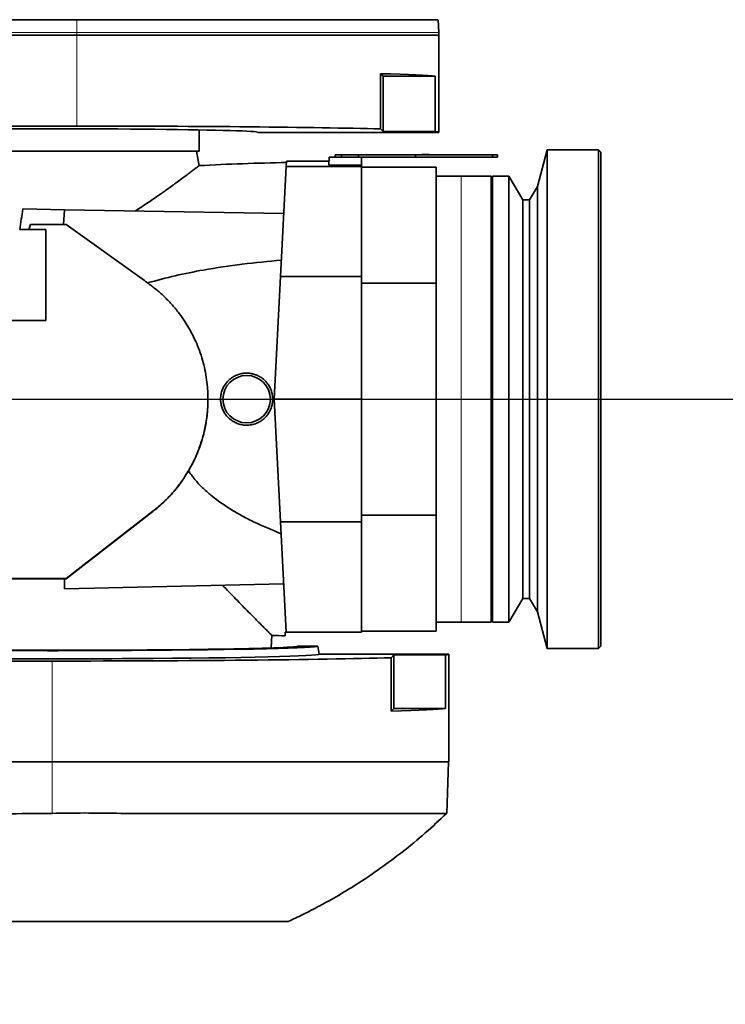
# Model space of a CAD drawing. Header units: millimetres. Extents: x 0 to 14900, y 0 to 10500.
# Tile 43 of 47: x 12179 to 12462, y 6398 to 6793. Entities that reach past the tile are written whole.
import ezdxf

# ---------------------------------------------------------------- set-up
doc = ezdxf.new("R2010")
doc.units = ezdxf.units.MM
doc.header["$LTSCALE"] = 25
doc.layers.add('THICK_LINE', color=7, linetype='Continuous')
doc.styles.add('SLDTEXTSTYLE0', font='TXT', dxfattribs={"width": 0.605})
doc.dimstyles.new('SLDDIMSTYLE2', dxfattribs={"dimtxt": 87.5, "dimasz": 87.5, "dimexe": 0, "dimexo": 0.0625, "dimgap": 21.875, "dimtad": 1, "dimdec": 4, "dimlfac": 25, "dimzin": 12, "dimdsep": 46, "dimtxsty": 'SLDTEXTSTYLE0', "dimsah": 1, "dimcen": 0.09, "dimadec": 1, "dimazin": 3, "dimtfac": 1, "dimtofl": 0, "dimtmove": 0, "dimatfit": 3, "dimfxl": 1, "dimfrac": 2, "dimtolj": 1, "dimtzin": 12, "dimarcsym": 0})
doc.dimstyles.new('SLDDIMSTYLE3', dxfattribs={"dimtxt": 87.5, "dimasz": 87.5, "dimexe": 0, "dimexo": 0.0625, "dimgap": 21.875, "dimtad": 1, "dimdec": 1, "dimrnd": 1e-09, "dimzin": 12, "dimdsep": 46, "dimtxsty": 'SLDTEXTSTYLE0', "dimsah": 1, "dimcen": 0, "dimadec": 0, "dimazin": 3, "dimtfac": 1, "dimtofl": 0, "dimtmove": 0, "dimatfit": 3, "dimfxl": 1, "dimfrac": 2, "dimtolj": 1, "dimtzin": 12, "dimarcsym": 0})

# ---------------------------------------------------------------- blocks, each defined once
blk = doc.blocks.new('_D_6')
at = {"layer": 'THICK_LINE'}
for p, q in [((7902.03, 7121.67), (7616.02, 7172.1)), ((13399.94, 6640.66), (13690.36, 6640.66))]:
    blk.add_line(p, q, dxfattribs=at)
blk.add_arc((10629.94, 6640.66), 3022.92, 0, 170, dxfattribs=at)
for points in [[(7652.95, 7165.58), (7681.67, 7249.18), (7657.11, 7253.87)], [(13652.86, 6640.66), (13664.1, 6728.33), (13639.1, 6727.97)]]:
    blk.add_solid(points, dxfattribs=at)
at = {"layer": 'THICK_LINE', "insert": (10779.39, 9775.28), "char_height": 87.5, "attachment_point": 1, "rotation": 355, "style": 'SLDTEXTSTYLE0'}
blk.add_mtext('170°', dxfattribs=at)
blk = doc.blocks.new('_D_7')
at = {"layer": 'THICK_LINE'}
for p, q in [((13399.94, 6640.66), (13690.36, 6640.66)), ((7902.03, 6159.65), (7616.02, 6109.22))]:
    blk.add_line(p, q, dxfattribs=at)
blk.add_arc((10629.94, 6640.66), 3022.92, 190, 0, dxfattribs=at)
for points in [[(13652.86, 6640.66), (13639.1, 6553.35), (13664.1, 6552.99)], [(7652.95, 6115.74), (7657.11, 6027.45), (7681.67, 6032.14)]]:
    blk.add_solid(points, dxfattribs=at)
at = {"layer": 'THICK_LINE', "insert": (10759.73, 3730.77), "char_height": 87.5, "attachment_point": 1, "rotation": 5, "style": 'SLDTEXTSTYLE0'}
blk.add_mtext('170°', dxfattribs=at)
blk = doc.blocks.new('_D_8')
at = {"layer": 'THICK_LINE'}
blk.add_line((12288.17, 8796.74), (10629.94, 6640.66), dxfattribs=at)
blk.add_solid([(12288.17, 8796.74), (12224.91, 8735.01), (12244.73, 8719.76)], dxfattribs=at)
at = {"layer": 'THICK_LINE', "insert": (11260.76, 7645.75), "char_height": 87.5, "attachment_point": 1, "rotation": 52.4365, "style": 'SLDTEXTSTYLE0'}
blk.add_mtext('R2720', dxfattribs=at)

msp = doc.modelspace()

# ---------------------------------------------------------------- linework, layer by layer
at = {"color": 8, "linetype": 'Continuous', "lineweight": 18}
for p, q in [((12202.3847626, 6792.8185551), (12202.3847626, 6787.6600043)), ((12202.3847626, 6787.6600043), (12083.619309, 6787.6600043)), ((12347.3498418, 6787.6600043), (12202.3847626, 6787.6600043)), ((12202.3847626, 6787.6600043), (12202.3847626, 6786.6600043)), ((12202.3847626, 6786.6600043), (12202.3847626, 6750.1909887)), ((12356.3847626, 6640.6600043), (12356.3847626, 6730.1600043)), ((12356.3847626, 6551.1600043), (12356.3847626, 6640.6600043)), ((12247.6631487, 6612.8917704), (12247.6631487, 6612.9794126)), ((12232.8248499, 6595.6263056), (12232.8248499, 6595.7122136)), ((12192.3847626, 6495.1600043), (12192.3847626, 6535.634649)), ((12192.3847626, 6474.5352891), (12192.3847626, 6495.1600043))]:
    msp.add_line(p, q, dxfattribs=at)
at = {"color": 7, "linetype": 'Continuous', "lineweight": 35}
for p, q in [((12347.3498418, 6787.6600043), (12347.169352, 6792.8285562)), ((12202.3847626, 6786.6600043), (12083.619309, 6786.6600043)), ((12347.3847626, 6786.6600043), (12202.3847626, 6786.6600043)), ((12347.3847626, 6786.6600043), (12347.3498418, 6787.6600043)), ((12347.3847626, 6747.6600043), (12347.3847626, 6786.6600043)), ((12324.0057611, 6771.1890058), (12324.0057611, 6749.0381071)), ((12324.0057611, 6771.1890058), (12325.0347626, 6770.1600043)), ((12325.0347626, 6770.1600043), (12325.0347626, 6748.0091056)), ((12325.0347626, 6770.1600043), (12345.9988287, 6770.1600043)), ((12345.9988287, 6748.0091056), (12345.9988287, 6770.1600043)), ((12202.3847626, 6750.1909887), (11989.3660265, 6750.1909887)), ((12251.3847626, 6740.1600043), (12251.3847626, 6748.6665503)), ((12325.0347626, 6748.0091056), (12324.0057611, 6749.0381071)), ((12274.8847626, 6747.6600043), (12347.3847626, 6747.6600043)), ((12345.9988287, 6748.0091056), (12325.0347626, 6748.0091056)), ((12251.3847626, 6740.1600043), (12143.5160735, 6740.1600043)), ((12251.3296874, 6734.3010692), (12250.2965991, 6740.1600043)), ((12303.4275392, 6737.6600043), (12303.2606257, 6734.4751039)), ((12303.4275392, 6737.6600043), (12316.3847626, 6737.6600043)), ((12305.8847626, 6737.6600043), (12305.8847626, 6738.6600043)), ((12305.8847626, 6738.6600043), (12308.3847626, 6738.6600043)), ((12308.3847626, 6738.6600043), (12308.3847626, 6737.6600043)), ((12308.3847626, 6738.6600043), (12315.2030936, 6738.6600043)), ((12315.2030936, 6737.6600043), (12315.2030936, 6738.6600043)), ((12315.2030936, 6738.6600043), (12338.0847626, 6738.6600043)), ((12316.3847626, 6734.4751039), (12316.3847626, 6737.6600043)), ((12316.3847626, 6737.6600043), (12338.0847626, 6737.6600043)), ((12338.0847626, 6737.6600043), (12338.0847626, 6738.6600043)), ((12338.0847626, 6738.6600043), (12368.8847626, 6738.6600043)), ((12338.0847626, 6737.6600043), (12368.8847626, 6737.6600043)), ((12340.5847626, 6738.7600043), (12340.5847626, 6738.6600043)), ((12340.5847626, 6738.7600043), (12341.8347626, 6738.7600043)), ((12341.8347626, 6738.7600043), (12341.8347626, 6738.6600043)), ((12341.8347626, 6738.7600043), (12342.3347626, 6738.7600043)), ((12342.3347626, 6738.7600043), (12342.3347626, 6738.6600043)), ((12342.3347626, 6738.7600043), (12343.5847626, 6738.7600043)), ((12343.5847626, 6738.7600043), (12343.5847626, 6738.6600043)), ((12368.8847626, 6737.6600043), (12368.8847626, 6738.6600043)), ((12370.8847626, 6738.6600043), (12368.8847626, 6738.6600043)), ((12368.8847626, 6737.6600043), (12370.8847626, 6737.6600043)), ((12370.8847626, 6737.6600043), (12370.8847626, 6738.6600043)), ((12390.8847626, 6740.6600043), (12386.927064, 6725.8896721)), ((12411.3847626, 6740.6600043), (12390.8847626, 6740.6600043)), ((12390.8847626, 6740.6600043), (12390.8847626, 6640.6600043)), ((12412.3847626, 6739.6600043), (12411.3847626, 6740.6600043)), ((12411.3847626, 6640.6600043), (12411.3847626, 6740.6600043)), ((12412.3847626, 6739.6600043), (12412.3847626, 6640.6600043)), ((12286.2772533, 6734.0142888), (12283.9603411, 6689.8049691)), ((12286.3897055, 6736.1600043), (12286.2772533, 6734.0142888)), ((12316.3847626, 6734.0142888), (12286.2772533, 6734.0142888)), ((12303.3489276, 6736.1600043), (12286.3897055, 6736.1600043)), ((12316.3847626, 6734.4751039), (12303.2606257, 6734.4751039)), ((12316.3847626, 6734.4751039), (12316.3847626, 6734.0142888)), ((12316.3847626, 6734.0142888), (12316.3847626, 6689.8049691)), ((12346.3847626, 6733.6600043), (12316.3847626, 6733.6600043)), ((12346.3847626, 6733.6600043), (12346.3847626, 6687.2110516)), ((12356.3847626, 6730.1600043), (12346.3847626, 6730.1600043)), ((12368.3847626, 6730.1600043), (12356.3847626, 6730.1600043)), ((12368.3847626, 6730.1600043), (12368.3847626, 6640.3363259)), ((12370.8877388, 6730.1600043), (12368.8847626, 6730.1600043)), ((12368.8847626, 6730.1600043), (12368.8847626, 6640.6600043)), ((12375.4847626, 6730.1600043), (12373.8813384, 6730.1600043)), ((12381.0729979, 6720.6600043), (12375.4847626, 6730.1600043)), ((12375.4847626, 6730.1600043), (12375.4847626, 6640.6600043)), ((12386.927064, 6725.8896721), (12383.7847626, 6720.6600043)), ((12386.927064, 6725.8896721), (12386.927064, 6640.6600043)), ((12368.8847626, 6720.6600043), (12368.3847626, 6720.6600043)), ((12383.7847626, 6720.6600043), (12381.0729979, 6720.6600043)), ((12381.0729979, 6720.6600043), (12381.0729979, 6640.6600043)), ((12383.7847626, 6720.6600043), (12383.7847626, 6640.6600043)), ((12180.7124069, 6716.9510214), (12197.3847626, 6716.6600043)), ((12196.9554728, 6710.6605442), (12197.3847626, 6716.6600043)), ((12285.2873422, 6715.1256591), (12197.3847626, 6716.6600043)), ((12183.796412, 6710.6674261), (12183.1033514, 6708.6600043)), ((12183.796412, 6710.6674261), (12196.9554728, 6710.6605442)), ((12198.0244621, 6710.6630771), (12196.9554728, 6710.6605442)), ((12229.4011214, 6688.1998442), (12198.0244621, 6710.6630771)), ((12179.4296399, 6708.6600043), (12183.1033514, 6708.6600043)), ((12189.8847626, 6708.6600043), (12183.1033514, 6708.6600043)), ((12189.8847626, 6708.6600043), (12189.8847626, 6672.1600228)), ((12283.9603411, 6689.8049691), (12281.3847626, 6640.6600043)), ((12316.3847626, 6689.8049691), (12283.9603411, 6689.8049691)), ((12316.3847626, 6689.8049691), (12316.3847626, 6640.6600043)), ((12231.0636289, 6687.01126), (12230.669138, 6687.2937108)), ((12316.3847626, 6687.2110516), (12346.3847626, 6687.2110516)), ((12346.3847626, 6687.2110516), (12346.3847626, 6594.1089571)), ((12189.8847626, 6672.1600228), (12060.2465873, 6672.1600228)), ((12281.3847626, 6640.6600043), (12316.3847626, 6640.6600043)), ((12281.3847626, 6640.6600043), (12283.9603411, 6591.5150395)), ((12316.3847626, 6640.6600043), (12316.3847626, 6591.5150395)), ((12368.3847626, 6640.3363259), (12368.3847626, 6551.1600043)), ((12368.8847626, 6640.6600043), (12368.8847626, 6551.1600043)), ((12375.4847626, 6640.6600043), (12375.4847626, 6551.1600043)), ((12381.0729979, 6640.6600043), (12381.0729979, 6560.6600043)), ((12383.7847626, 6640.6600043), (12383.7847626, 6560.6600043)), ((12386.927064, 6640.6600043), (12386.927064, 6555.4303366)), ((12390.8847626, 6640.6600043), (12390.8847626, 6540.6600043)), ((12411.3847626, 6540.6600043), (12411.3847626, 6640.6600043)), ((12412.3847626, 6640.6600043), (12412.3847626, 6541.6600043)), ((12247.0954752, 6611.8989014), (12247.6631487, 6612.8917704)), ((12198.0704151, 6568.7547171), (12232.8248499, 6595.7122136)), ((12198.0704151, 6568.6623492), (12232.8248499, 6595.6263056)), ((12316.3847626, 6591.5150395), (12283.9603411, 6591.5150395)), ((12283.9603411, 6591.5150395), (12286.2848899, 6547.1600043)), ((12346.3847626, 6594.1089571), (12316.3847626, 6594.1089571)), ((12316.3847626, 6591.5150395), (12316.3847626, 6547.1600043)), ((12346.3847626, 6594.1089571), (12346.3847626, 6547.6600043)), ((12131.1349528, 6568.6850092), (12198.0704151, 6568.7547171)), ((12197.3847626, 6568.6665897), (12197.3847626, 6568.6611893)), ((12197.3847626, 6568.6611893), (12198.0704151, 6568.6623492)), ((12197.3847626, 6568.6611893), (12197.3847626, 6564.6600043)), ((12198.0704151, 6568.6623492), (12198.0704151, 6568.7547171)), ((12285.26324, 6566.654246), (12197.3847626, 6564.6600043)), ((12368.3847626, 6560.6600043), (12368.8847626, 6560.6600043)), ((12375.4847626, 6551.1600043), (12381.0729979, 6560.6600043)), ((12381.0729979, 6560.6600043), (12383.7847626, 6560.6600043)), ((12383.7847626, 6560.6600043), (12386.927064, 6555.4303366)), ((12386.927064, 6555.4303366), (12390.8847626, 6540.6600043)), ((12346.3847626, 6551.1600043), (12356.3847626, 6551.1600043)), ((12356.3847626, 6551.1600043), (12368.3847626, 6551.1600043)), ((12368.8847626, 6551.1600043), (12375.4847626, 6551.1600043)), ((12316.3847626, 6547.6600043), (12346.3847626, 6547.6600043)), ((12280.2392074, 6540.8826462), (12280.5046358, 6545.9473218)), ((12285.8847626, 6547.1600043), (12286.2848899, 6547.1600043)), ((12285.8847626, 6545.7768175), (12285.8847626, 6547.1600043)), ((12286.2848899, 6547.1600043), (12316.3847626, 6547.1600043)), ((12298.8847626, 6541.6600043), (12291.0905339, 6541.6600043)), ((12299.4578253, 6538.4100043), (12298.8847626, 6541.6600043)), ((12390.8847626, 6540.6600043), (12411.3847626, 6540.6600043)), ((12411.3847626, 6540.6600043), (12412.3847626, 6541.6600043)), ((12106.3688972, 6535.634649), (12192.3847626, 6535.634649)), ((12351.3847626, 6538.4100043), (12299.4578253, 6538.4100043)), ((12329.3847626, 6538.060903), (12328.2934423, 6536.9695827)), ((12328.2934423, 6515.568684), (12328.2934423, 6536.9695827)), ((12350.1218857, 6538.060903), (12329.3847626, 6538.060903)), ((12329.3847626, 6516.6600043), (12329.3847626, 6538.060903)), ((12350.1218857, 6538.060903), (12350.1218857, 6516.6600043)), ((12351.3847626, 6495.1600043), (12351.3847626, 6538.4100043)), ((12329.3847626, 6516.6600043), (12328.2934423, 6515.568684)), ((12350.1218857, 6516.6600043), (12329.3847626, 6516.6600043)), ((12192.3847626, 6495.1600043), (12039.3847626, 6495.1600043)), ((12351.3847626, 6495.1600043), (12192.3847626, 6495.1600043)), ((12350.5596375, 6474.5315131), (12351.2800003, 6495.1600043))]:
    msp.add_line(p, q, dxfattribs=at)
at = {"color": 7, "linetype": 'Continuous', "lineweight": 35, "flags": 128}
for points in [[(12202.3847626, 6792.8185551), (12143.0020359, 6792.8232128), (12083.619309, 6792.8243333)], [(12230.669138, 6687.2937108), (12230.2323816, 6687.6058269), (12229.8167531, 6687.9028378), (12229.4011214, 6688.1998442)]]:
    msp.add_lwpolyline(points, dxfattribs=at)
at = {"color": 7, "linetype": 'Continuous', "lineweight": 35}
msp.add_circle((12270.3847626, 6640.6600043), 9.5, dxfattribs=at)
for centre, radius, start, end in [((12300.3847626, 5835.6600043), 900, 90.8929961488, 93.127127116), ((12270.3847626, 6640.6600043), 9.5, 359.9988977, 179.9988977), ((12300.3847626, 7445.6600043), 900, 268.7294345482, 269.0768613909)]:
    msp.add_arc(centre, radius, start, end, dxfattribs=at)
for centre, major_axis, ratio, start_param, end_param in [((12202.3847626, 6769.810903), (145, 0), 0.0174550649, 0.1383721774, 0.5757843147), ((12192.3847626, 6747.6600043), (82.5, 0), 0.0174550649, 0, 3.1415926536), ((12202.3847626, 6747.6600043), (145, 0), 0.0174550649, 0.5757843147, 1.5707963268), ((12202.3847626, 6747.6600043), (145, 0), 0.0174550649, 0, 0.1383721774), ((12165.7946605, 6773.32729), (32.3291991, 244.9217031), 0.0919466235, 4.4573446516, 4.492279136), ((12192.3896379, 6568.9839376), (89.3271695, 0.0930282), 0.003616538, 3.9567734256, 4.7683338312), ((12192.3847626, 6541.6680627), (98.706851, 0), 0.0174552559, 3.1462697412, 6.2785082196), ((12192.3847626, 6541.6542827), (106.5005044, 0), 0.0174551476, 3.7463129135, 6.2862631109), ((12192.3847626, 6538.404252), (107.0735698, 0), 0.0174551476, 3.7517074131, 6.2862631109), ((12192.3847626, 6538.4100043), (159, 0), 0.0174550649, 4.7123889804, 5.7374995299), ((12192.3847626, 6538.4100043), (159, 0), 0.0174550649, 6.157065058, 6.2831853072), ((12192.3847626, 6517.0091056), (159, 0), 0.0174550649, 5.7374995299, 6.157065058)]:
    msp.add_ellipse(centre, major_axis=major_axis, ratio=ratio, start_param=start_param, end_param=end_param, dxfattribs=at)
for points, knots in [([(12347.0627349, 6792.824834), (12347.0516325, 6792.8246945), (12347.0256695, 6792.8243683), (12345.7842304, 6792.8247599), (12343.552386, 6792.8249831), (12340.2535517, 6792.8224322), (12335.9786076, 6792.8243723), (12330.7664031, 6792.8209386), (12324.6825761, 6792.8218201), (12317.6608809, 6792.8207549), (12309.8245501, 6792.818759), (12301.2524656, 6792.8202465), (12292.0309212, 6792.8172513), (12282.0703594, 6792.8187634), (12271.5580055, 6792.8172876), (12260.5919397, 6792.8172359), (12249.2720478, 6792.817736), (12237.4953895, 6792.8169093), (12225.6719655, 6792.8183368), (12213.9208942, 6792.8177596), (12206.2382602, 6792.8182894), (12202.3847626, 6792.8185551)], [0, 0, 0, 0, 0.03954734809, 0.09248152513, 0.14578595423, 0.19966378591, 0.25432716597, 0.30726031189, 0.36056370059, 0.41444048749, 0.46910268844, 0.52203555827, 0.57533861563, 0.62921508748, 0.68387698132, 0.73681082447, 0.79011492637, 0.84399244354, 0.89865548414, 0.94916706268, 1, 1, 1, 1]), ([(12251.2897329, 6734.2940169), (12251.2997769, 6734.3017422), (12251.3410505, 6734.3334874), (12251.0666818, 6734.1224294), (12250.4744664, 6733.6678076), (12249.5693057, 6732.9753965), (12248.4182138, 6732.0991391), (12246.9908432, 6731.0194762), (12245.2722443, 6729.7300892), (12243.2614614, 6728.2368841), (12240.9559878, 6726.5470037), (12238.3981783, 6724.7007734), (12235.1106048, 6722.3756827), (12230.9973269, 6719.5334894), (12227.5324066, 6717.2889989), (12225.7958303, 6716.1640873)], [0, 0, 0, 0, 0.0242702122, 0.0997326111, 0.1758120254, 0.2455820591, 0.3157999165, 0.3866693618, 0.4583976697, 0.5337661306, 0.6095506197, 0.6865327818, 0.7638851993, 0.8816621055, 1, 1, 1, 1]), ([(12370.8877388, 6730.1599551), (12370.8891353, 6730.1599316), (12370.8913916, 6730.1598936), (12370.9206916, 6730.1594135), (12370.9644476, 6730.1587113), (12371.0288904, 6730.1577119), (12371.1118947, 6730.1565112), (12371.2069204, 6730.1552073), (12371.318996, 6730.1538025), (12371.4455579, 6730.1524173), (12371.5811716, 6730.1510812), (12371.7289617, 6730.1498757), (12371.8852965, 6730.148908), (12372.0062692, 6730.1483194), (12372.1294641, 6730.1478858), (12372.255809, 6730.1476158), (12372.424817, 6730.1474933), (12372.594296, 6730.14773), (12372.7600406, 6730.1483047), (12372.9222114, 6730.1490899), (12373.0775917, 6730.1501581), (12373.2223352, 6730.151415), (12373.3251004, 6730.1524289), (12373.420669, 6730.1534769), (12373.5084291, 6730.1545278), (12373.5891004, 6730.1555692), (12373.6607972, 6730.1565559), (12373.7436955, 6730.1577582), (12373.8079233, 6730.1587561), (12373.850828, 6730.1594459), (12373.8787329, 6730.1599037), (12373.8803446, 6730.1599309), (12373.8813384, 6730.1599477)], [0, 0, 0, 0, 0.0441445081, 0.07132357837, 0.09764025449, 0.15078858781, 0.17793092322, 0.20430309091, 0.2575614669, 0.28475731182, 0.31124325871, 0.36473100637, 0.39204374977, 0.41861943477, 0.44538011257, 0.47242700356, 0.4998657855, 0.55330634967, 0.58043158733, 0.60795230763, 0.66139547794, 0.68852416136, 0.7160508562, 0.74262865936, 0.7693935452, 0.7964489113, 0.82390274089, 0.85039074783, 0.90389034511, 0.93122013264, 0.95759308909, 1, 1, 1, 1]), ([(12230.669138, 6687.2937108), (12234.3672538, 6688.2906141), (12241.7743994, 6690.2873627), (12254.446108, 6692.793927), (12268.6199829, 6694.9744187), (12279.0722996, 6695.9193542), (12284.3055771, 6696.3924656)], [0, 0, 0, 0, 0.2110637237, 0.4227503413, 0.7109820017, 1, 1, 1, 1]), ([(12247.6631487, 6612.8917704), (12248.1762211, 6613.8492444), (12249.7209106, 6616.7318786), (12251.8319772, 6621.8765025), (12253.3309888, 6627.1158085), (12254.2982309, 6632.1303734), (12254.8537502, 6636.8599895), (12254.9324956, 6641.6532306), (12254.60293, 6647.2038377), (12253.6156077, 6653.4930206), (12251.6580875, 6659.8926397), (12249.5748158, 6664.7948384), (12247.7540499, 6668.3640936), (12245.6877604, 6671.793571), (12243.3312174, 6675.1471931), (12240.6803091, 6678.394943), (12237.7171066, 6681.5048396), (12234.5293851, 6684.4137381), (12232.220821, 6686.1439654), (12231.0636289, 6687.01126)], [0, 0, 0, 0, 0.03960411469, 0.11923475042, 0.19954517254, 0.23266637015, 0.2992223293, 0.36625361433, 0.39996985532, 0.49385780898, 0.58902159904, 0.63723873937, 0.68573712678, 0.73464054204, 0.78407524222, 0.83735563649, 0.89091908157, 0.94532204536, 1, 1, 1, 1]), ([(12262.9918747, 6648.0337672), (12262.6019599, 6647.605135), (12262.0119905, 6646.9565831), (12261.3782859, 6645.9659152), (12260.9604219, 6645.1849176), (12260.4978013, 6644.1052427), (12260.1721899, 6642.9709166), (12259.9941846, 6641.809931), (12259.9146329, 6640.6389213), (12259.9828493, 6639.4620958), (12260.1985505, 6638.3090517), (12260.5102912, 6637.1790021), (12260.9630103, 6636.0923246), (12261.5470988, 6635.0759574), (12262.2151241, 6634.1116202), (12263.0028192, 6633.2342291), (12263.8915652, 6632.4670194), (12264.8422136, 6631.7771106), (12265.8771977, 6631.209151), (12266.9702145, 6630.7793569), (12268.0939155, 6630.4436141), (12269.2552824, 6630.2505213), (12270.4253518, 6630.2061486), (12271.5932305, 6630.2600774), (12272.7492041, 6630.4601045), (12273.8659094, 6630.8027355), (12274.9511609, 6631.2382804), (12275.9784826, 6631.8089639), (12276.9220076, 6632.5021645), (12277.5848225, 6633.0810575), (12278.1952237, 6633.7114338), (12278.7565499, 6634.3985777), (12279.4207562, 6635.370179), (12279.9596817, 6636.4234627), (12280.360122, 6637.5318104), (12280.5888001, 6638.387325), (12280.7949516, 6639.5421937), (12280.8551798, 6640.7176511), (12280.7711618, 6641.8258442), (12280.621923, 6642.8050514), (12280.3324517, 6643.9355665), (12279.8718533, 6645.0717214), (12279.2360107, 6646.2521175), (12278.5565135, 6647.2059007), (12277.7652074, 6648.0636149), (12277.1179666, 6648.6565231), (12276.4251957, 6649.192174), (12275.6818458, 6649.6728959), (12274.7468762, 6650.1702291), (12273.5946297, 6650.6293341), (12272.4479618, 6650.9150479), (12271.4549599, 6651.0567677), (12270.6347829, 6651.1107778), (12269.7585539, 6651.0951733), (12268.8773473, 6651.0050109), (12268.0100649, 6650.8407378), (12266.8819291, 6650.526546), (12265.7975501, 6650.0727402), (12264.7043329, 6649.4398559), (12263.8317279, 6648.8237476), (12263.2723955, 6648.2976299), (12262.9918747, 6648.0337672)], [0, 0, 0, 0, 0.0264337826, 0.0399962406, 0.053658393, 0.0669048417, 0.0936551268, 0.1073189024, 0.120547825, 0.1472628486, 0.1609083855, 0.1741241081, 0.2008112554, 0.2144408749, 0.2276791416, 0.254411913, 0.2680653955, 0.2813146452, 0.3080711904, 0.3217390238, 0.3349523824, 0.3616365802, 0.3752671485, 0.3884508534, 0.4150729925, 0.4286685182, 0.4418935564, 0.4685977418, 0.482233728, 0.4955158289, 0.5088906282, 0.5224092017, 0.5361249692, 0.5627582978, 0.5762793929, 0.5900007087, 0.6032069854, 0.6298783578, 0.6435043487, 0.65396537, 0.6751403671, 0.696713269, 0.7098872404, 0.7364875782, 0.7500693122, 0.7633266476, 0.7766761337, 0.7901683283, 0.8038560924, 0.825156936, 0.846818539, 0.8577842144, 0.8710345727, 0.8843785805, 0.8978214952, 0.9114933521, 0.924682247, 0.9513158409, 0.9649186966, 0.9824057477, 1, 1, 1, 1]), ([(12247.6631487, 6612.9794126), (12248.1031511, 6613.7965881), (12249.4197915, 6616.2418615), (12251.2445046, 6620.4797735), (12252.953299, 6625.7015572), (12253.9506847, 6630.1687365), (12254.6012657, 6634.7091649), (12254.9235675, 6637.9591287), (12254.8493536, 6640.2827816), (12254.8341686, 6640.7582255)], [0, 0, 0, 0, 0.09597976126, 0.28720482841, 0.47622348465, 0.66362622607, 0.75960530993, 0.95081271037, 1, 1, 1, 1]), ([(12232.8248499, 6595.7122136), (12234.3116639, 6596.9364167), (12237.2852825, 6599.384815), (12241.2105728, 6603.5812499), (12244.7455655, 6608.0847741), (12246.6873981, 6611.3424596), (12247.6631487, 6612.9794126)], [0, 0, 0, 0, 0.25194053, 0.5038794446, 0.7507045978, 1, 1, 1, 1]), ([(12232.8248499, 6595.6263056), (12234.3109052, 6596.8500458), (12237.2830125, 6599.2975234), (12241.0813231, 6603.3577131), (12244.3980078, 6607.5460677), (12246.1937701, 6610.4438432), (12247.0954752, 6611.8989014)], [0, 0, 0, 0, 0.2651059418, 0.5302112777, 0.7641052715, 1, 1, 1, 1]), ([(12284.2118785, 6586.71542), (12280.698544, 6588.1435834), (12275.4140571, 6590.2917167), (12268.6438404, 6593.7578207), (12262.7905951, 6597.1526362), (12257.5589937, 6600.8018208), (12253.0755109, 6604.7252396), (12249.8447797, 6608.0428511), (12248.0327829, 6610.5842759), (12247.0954752, 6611.8989014)], [0, 0, 0, 0, 0.2493034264, 0.3749830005, 0.5006411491, 0.695246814, 0.7944982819, 0.8936982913, 1, 1, 1, 1]), ([(12280.4295517, 6545.9512568), (12280.4390016, 6545.9417991), (12280.4590937, 6545.9216904), (12280.0484326, 6546.3326436), (12279.3709484, 6547.0110549), (12278.3388162, 6548.0457), (12277.0040457, 6549.3857745), (12275.359954, 6551.0397007), (12273.414586, 6553.0016872), (12271.1814392, 6555.2611419), (12268.6958026, 6557.7857018), (12266.0745038, 6560.4609951), (12263.3749401, 6563.2292884), (12261.5276309, 6565.138559), (12260.6025991, 6566.0946177)], [0, 0, 0, 0, 0.0667797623, 0.1419849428, 0.2254192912, 0.3094121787, 0.3940816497, 0.4795429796, 0.5677160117, 0.656827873, 0.7463851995, 0.836810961, 0.9182838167, 1, 1, 1, 1]), ([(12039.3847626, 6474.5352891), (12045.7596359, 6474.5026912), (12058.5096379, 6474.437494), (12084.0095518, 6474.5960085), (12115.8847035, 6474.4777855), (12147.7606099, 6474.6476226), (12173.2602341, 6474.3445816), (12186.0102458, 6474.4717232), (12192.3847626, 6474.5352891)], [0, 0, 0, 0, 0.1249973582, 0.2499997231, 0.4999981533, 0.7499965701, 0.8750078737, 1, 1, 1, 1]), ([(12192.3847626, 6474.5352891), (12196.7031221, 6474.6146102), (12205.3719403, 6474.7738419), (12218.3938054, 6474.5305877), (12231.3904258, 6474.5162508), (12244.1092229, 6474.5625039), (12256.4030444, 6474.5173658), (12268.2112408, 6474.5316983), (12279.6134712, 6474.5445214), (12289.6195478, 6474.5432538), (12298.2927186, 6474.5364759), (12305.8312224, 6474.5342696), (12313.002558, 6474.5396221), (12319.8008187, 6474.5432211), (12326.4308724, 6474.538502), (12332.7003359, 6474.5326734), (12338.3582089, 6474.5377565), (12343.0336915, 6474.5354012), (12346.6244598, 6474.534346), (12349.06556, 6474.5365658), (12350.4071246, 6474.5356666), (12350.4345354, 6474.5355339), (12350.4460999, 6474.5354779)], [0, 0, 0, 0, 0.0521427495, 0.1046730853, 0.1583095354, 0.2123317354, 0.2648301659, 0.3176894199, 0.3711073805, 0.4252908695, 0.4665734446, 0.5080307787, 0.551466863, 0.5951067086, 0.640095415, 0.6930256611, 0.7463259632, 0.8001996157, 0.854858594, 0.9077933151, 0.9610983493, 1, 1, 1, 1]), ([(12287.0079226, 6431.1559325), (12288.9641956, 6432.0730971), (12293.2389937, 6434.0772617), (12299.9775642, 6437.5662895), (12307.4789088, 6441.7684901), (12315.5329207, 6446.7151241), (12324.0725486, 6452.4724312), (12333.001922, 6459.1346775), (12341.9588366, 6466.4721047), (12347.6773909, 6471.8649604), (12350.4754244, 6474.5036327)], [0, 0, 0, 0, 0.083933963, 0.1834103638, 0.294725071, 0.4179103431, 0.5505077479, 0.6947010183, 0.8506201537, 1, 1, 1, 1]), ([(12173.5242975, 6431.1600043), (12176.6881371, 6431.1600043), (12182.3247555, 6431.1600043), (12190.2953241, 6431.1600043), (12197.4426218, 6431.1600043), (12204.1996836, 6431.1600043), (12210.6729658, 6431.1600043), (12216.7078212, 6431.1600043), (12222.5343899, 6431.1600043), (12228.7174764, 6431.1600043), (12235.3192969, 6431.1600043), (12242.2391716, 6431.1600043), (12248.8777509, 6431.1600043), (12255.0912806, 6431.1600043), (12260.8447747, 6431.1600043), (12266.0865636, 6431.1600043), (12270.8678283, 6431.1600043), (12275.0728711, 6431.1600043), (12278.6659511, 6431.1600043), (12281.6422808, 6431.1600043), (12284.0121367, 6431.1600043), (12285.7349142, 6431.1600043), (12286.7154472, 6431.1600043), (12287.1229092, 6431.1600043), (12287.0127387, 6431.1600043), (12287.0059837, 6431.1600043)], [0, 0, 0, 0, 0.05667290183, 0.10096703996, 0.14277383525, 0.18469842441, 0.22231362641, 0.26011112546, 0.2955926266, 0.33121610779, 0.37817394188, 0.42546108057, 0.47325648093, 0.52174382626, 0.56853276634, 0.61599383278, 0.66379221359, 0.71228327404, 0.75921630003, 0.80647765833, 0.8542455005, 0.9027106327, 0.94964811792, 0.99691274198, 1, 1, 1, 1])]:
    msp.add_open_spline(points, degree=3, knots=knots, dxfattribs=at)
at = {"layer": 'THICK_LINE'}
msp.add_line((10629.9447626, 6640.6600043), (13349.9447626, 6640.6600043), dxfattribs=at)
msp.add_arc((10629.9447626, 6640.6600043), 2720, 190, 170, dxfattribs=at)

# ---------------------------------------------------------------- dimensions: what is measured, and where the dimension line sits
for base, line1, line2, picture, middle in [((10893.4096045, 9652.0769274), ((13349.9447626, 6640.6600043), (10629.9447626, 6640.6600043)), ((9687.483743, 6806.8413104), (7951.2676744, 7112.9830476)), '_D_6', (10893.4096045, 9652.0769274)), ((10893.4096045, 3629.2430813), ((9687.483743, 6474.4786983), (7951.2676744, 6168.3369611)), ((13349.9447626, 6640.6600043), (10629.9447626, 6640.6600043)), '_D_7', (10893.4096045, 3629.2430813))]:
    dim = msp.add_angular_dim_2l(base=base, line1=line1, line2=line2, dimstyle='SLDDIMSTYLE2', dxfattribs=at)
    dim.commit()
    dim.dimension.update_dxf_attribs({"geometry": picture, "text_midpoint": middle, "dimtype": 162})
dim = msp.add_radius_dim(center=(10629.9447626, 6640.6600043), mpoint=(12288.1662271, 8796.7447834), dimstyle='SLDDIMSTYLE3', dxfattribs=at)
dim.commit()
dim.dimension.update_dxf_attribs({"geometry": '_D_8', "text_midpoint": (11459.0557448, 7718.7026439), "dimtype": 164})

doc.saveas('drawing.dxf')
